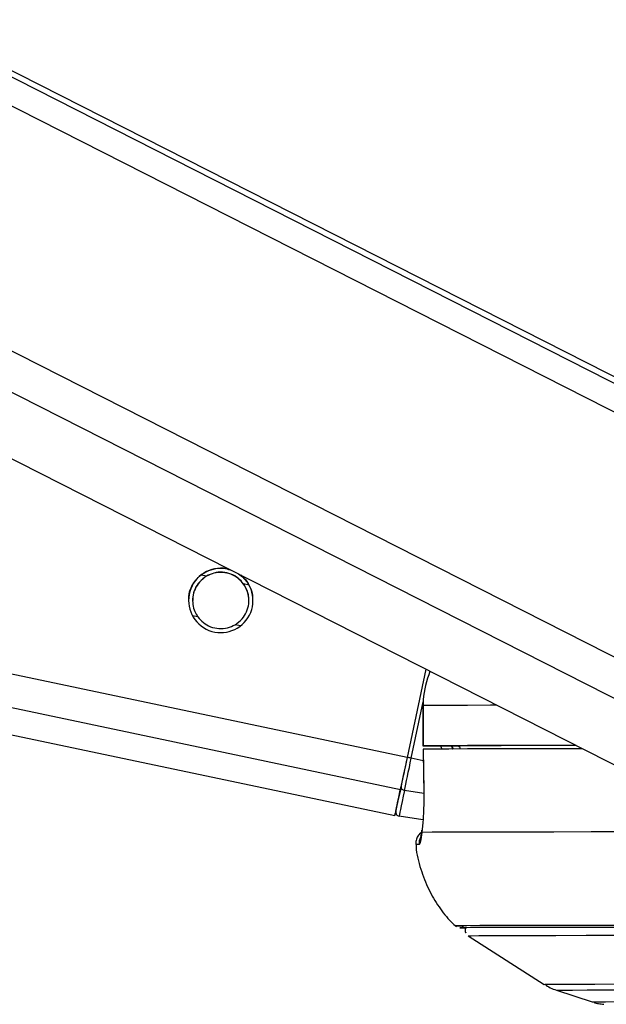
# Paper-space layout '2.5M DUO In-Ground Anchor' of a CAD drawing. Header units: millimetres. Extents: x 20 to 19291, y 40 to 15516.
# Tile 82 of 105: x 15430 to 15518, y 6408 to 6555. Entities that reach past the tile are written whole.
import ezdxf

# ---------------------------------------------------------------- set-up
doc = ezdxf.new("R2010")
doc.units = ezdxf.units.MM

psp = doc.layouts.new('2.5M DUO In-Ground Anchor')

# ---------------------------------------------------------------- linework, layer by layer
at = {"color": 7, "linetype": 'Continuous', "lineweight": 25, "ltscale": 2}
for p, q in [((14657.43, 6611), (15486.36, 6436.44)), ((15190.35, 6611), (15524.5, 6441.2)), ((15546.24, 6487.98), (15304.15, 6611)), ((15490.95, 6458.25), (15488.18, 6445.09)), ((15490.95, 6458.25), (15488.18, 6445.09)), ((15490.54, 6452.81), (15490.53, 6446.81)), ((15490.54, 6452.81), (15490.56, 6452.81)), ((15490.56, 6452.81), (15490.55, 6446.81)), ((15490.56, 6446.31), (15490.65, 6440.14)), ((15490.59, 6446.31), (15490.58, 6446.31)), ((15492.53, 6446.81), (15496.01, 6446.8)), ((15496.01, 6446.81), (15496.02, 6446.34)), ((15490.66, 6440.14), (15490.64, 6440.14)), ((15490.54, 6435.78), (15486.99, 6436.34)), ((15497.29, 6418.5), (15508.59, 6411.25)), ((15510.43, 6410.38), (15515.75, 6408.64))]:
    psp.add_line(p, q, dxfattribs=at)
at = {"color": 8, "linetype": 'Continuous', "lineweight": 25, "ltscale": 2}
for p, q in [((15487.17, 6440.27), (14676.44, 6611)), ((15488.18, 6445.09), (14700.35, 6611)), ((15538.87, 6443.8), (15209.83, 6611)), ((15541.87, 6448.43), (15221.94, 6611)), ((15550.08, 6480.76), (15293.77, 6611)), ((15549.44, 6485.39), (15302.25, 6611)), ((15458.28, 6472.11), (15457.51, 6472.27)), ((15464.62, 6470.77), (15463.81, 6470.94)), ((15457, 6466.03), (15456.19, 6466.2)), ((15463.34, 6464.7), (15462.53, 6464.87)), ((15488.8, 6444.96), (15490.57, 6453.39)), ((15494.86, 6446.8), (15495.05, 6446.33)), ((15496.01, 6446.65), (15495.91, 6446.8)), ((15490.59, 6444.59), (15488.8, 6444.96)), ((15490.66, 6439.69), (15487.79, 6440.17))]:
    psp.add_line(p, q, dxfattribs=at)
at = {"color": 8, "linetype": 'Continuous', "lineweight": 25, "ltscale": 2, "flags": 128}
for points in [[(15501.57, 6452.85), (15500.6, 6452.85), (15497.2, 6452.84), (15494.38, 6452.83), (15492.16, 6452.82), (15490.56, 6452.81)], [(15489.99, 6432.09), (15489.77, 6432.08), (15489.61, 6432.08), (15489.51, 6432.08), (15489.48, 6432.07), (15489.48, 6432.07)], [(15508.59, 6411.25), (15508.73, 6411.26), (15509.53, 6411.27), (15511.04, 6411.28), (15513.25, 6411.29), (15516.14, 6411.3), (15519.71, 6411.31), (15523.93, 6411.31), (15528.78, 6411.32), (15534.23, 6411.32), (15540.26, 6411.32), (15546.82, 6411.33)], [(15510.43, 6410.38), (15510.56, 6410.39), (15511.35, 6410.4), (15512.84, 6410.41), (15515.02, 6410.42), (15517.87, 6410.43), (15521.39, 6410.44), (15525.55, 6410.44), (15530.33, 6410.45), (15535.71, 6410.45), (15541.65, 6410.45), (15548.12, 6410.45)], [(15515.75, 6408.64), (15515.8, 6408.65), (15516.42, 6408.66), (15517.74, 6408.67), (15519.75, 6408.68), (15522.45, 6408.69), (15525.82, 6408.7), (15529.84, 6408.7), (15534.48, 6408.71), (15539.72, 6408.71), (15545.54, 6408.71), (15551.88, 6408.71)]]:
    psp.add_lwpolyline(points, dxfattribs=at)
at = {"color": 7, "linetype": 'Continuous', "lineweight": 25, "ltscale": 2, "flags": 128}
for points in [[(15490.55, 6446.81), (15490.54, 6446.81), (15490.61, 6446.81), (15490.78, 6446.81), (15491.02, 6446.81), (15491.34, 6446.81), (15491.7, 6446.81), (15492.11, 6446.81), (15492.53, 6446.81)], [(15513.36, 6446.87), (15509.09, 6446.86), (15504.56, 6446.86), (15500.59, 6446.85), (15497.19, 6446.84), (15494.37, 6446.83), (15492.16, 6446.82), (15490.55, 6446.81)], [(15514.34, 6446.37), (15514.07, 6446.37), (15509.04, 6446.36), (15504.54, 6446.36), (15500.59, 6446.35), (15497.2, 6446.34), (15494.4, 6446.33), (15492.19, 6446.32), (15490.58, 6446.31)], [(15490.58, 6446.31), (15490.63, 6442.31), (15490.66, 6440.14)], [(15513.38, 6446.85), (15512.58, 6446.85), (15508.67, 6446.85), (15505.21, 6446.84), (15502.2, 6446.83), (15499.66, 6446.83), (15497.59, 6446.82), (15496.01, 6446.81)], [(15488.18, 6445.09), (15488.03, 6444.39), (15487.89, 6443.69), (15487.74, 6443.02), (15487.61, 6442.37), (15487.48, 6441.77), (15487.36, 6441.21), (15487.26, 6440.71), (15487.17, 6440.27)], [(15488.18, 6445.09), (15488.05, 6444.46), (15487.92, 6443.84), (15487.79, 6443.24), (15487.67, 6442.66), (15487.55, 6442.12), (15487.45, 6441.62), (15487.35, 6441.17), (15487.27, 6440.78)], [(15487.79, 6440.17), (15487.88, 6440.6), (15487.99, 6441.1), (15488.1, 6441.66), (15488.23, 6442.26), (15488.36, 6442.9), (15488.51, 6443.57), (15488.65, 6444.26), (15488.8, 6444.96)], [(15487.17, 6440.27), (15486.82, 6438.63), (15486.57, 6437.42), (15486.41, 6436.69), (15486.36, 6436.44), (15486.41, 6436.68), (15486.45, 6436.83)], [(15486.49, 6437.06), (15486.5, 6437.12), (15486.54, 6437.3), (15486.6, 6437.6), (15486.69, 6438.01), (15486.8, 6438.54), (15486.94, 6439.18), (15487.09, 6439.93), (15487.27, 6440.78)], [(15487.79, 6440.17), (15487.61, 6439.29), (15487.44, 6438.53), (15487.31, 6437.87), (15487.19, 6437.32), (15487.1, 6436.9), (15487.04, 6436.59), (15487, 6436.4), (15486.99, 6436.34)], [(15490.36, 6433.91), (15490.37, 6434.24), (15490.37, 6434.26)], [(15521.79, 6433.97), (15515.62, 6433.97), (15510.04, 6433.96), (15505.08, 6433.96), (15500.77, 6433.95), (15497.13, 6433.94), (15494.17, 6433.93), (15491.91, 6433.92), (15490.36, 6433.91)], [(15536.34, 6420.05), (15530.6, 6420.05), (15524.29, 6420.04), (15518.53, 6420.04), (15513.36, 6420.04), (15508.8, 6420.03), (15504.88, 6420.02), (15501.61, 6420.02), (15499.01, 6420.01), (15497.1, 6419.99), (15495.88, 6419.98), (15495.35, 6419.97), (15495.52, 6419.96), (15496.4, 6419.94), (15496.56, 6419.94)], [(15537.94, 6419.76), (15531.06, 6419.76), (15524.71, 6419.76), (15518.93, 6419.75), (15513.75, 6419.75), (15509.2, 6419.74), (15505.29, 6419.73), (15502.05, 6419.73), (15499.5, 6419.72), (15497.64, 6419.71), (15496.48, 6419.69), (15496.03, 6419.68), (15496.3, 6419.67), (15497.01, 6419.66)], [(15538.07, 6419.76), (15531.19, 6419.76), (15524.85, 6419.76), (15519.08, 6419.75), (15513.91, 6419.75), (15509.36, 6419.74), (15505.46, 6419.73), (15502.23, 6419.73), (15499.67, 6419.72), (15497.81, 6419.71), (15496.66, 6419.69), (15496.21, 6419.68), (15496.48, 6419.67), (15497.03, 6419.66)], [(15497.29, 6418.5), (15497.3, 6418.5), (15497.74, 6418.51), (15498.88, 6418.53), (15500.73, 6418.54), (15503.26, 6418.55), (15506.47, 6418.55), (15510.35, 6418.56), (15514.86, 6418.57), (15519.99, 6418.57), (15525.72, 6418.58), (15532.01, 6418.58), (15538.83, 6418.58)]]:
    psp.add_lwpolyline(points, dxfattribs=at)
at = {"color": 7, "linetype": 'Continuous', "lineweight": 25, "ltscale": 4}
for centre, radius, start, end in [((15460.41, 6468.49), 4.8, 74.4693, 51.6538), ((15460.4, 6310.72), 137.22, 78.0555, 78.3191), ((15487.83, 6440.73), 0.56, 174.6719, 265.7642), ((15487.08, 6436.93), 0.6, 168.0893, 261.1183)]:
    psp.add_arc(centre, radius, start, end, dxfattribs=at)
at = {"color": 8, "linetype": 'Continuous', "lineweight": 25, "ltscale": 4}
psp.add_arc((15491.98, 6432.3), 2.01, 154.4007, 186.1076, dxfattribs=at)
psp.add_ellipse((15500.28, 6448.86), major_axis=(-4.83, 5.58), ratio=0.999929, start_param=1.138539, end_param=1.206531, dxfattribs=at)
at = {"color": 7, "linetype": 'Continuous', "lineweight": 25, "ltscale": 2}
for points, knots in [([(15457.24, 6472.09), (15457.58, 6472.36), (15458.27, 6472.88), (15459.66, 6473.29), (15460.97, 6473.35), (15461.73, 6473.06), (15462.04, 6472.94)], [0, 0, 0, 0, 0.269116, 0.537837, 0.814626, 1, 1, 1, 1]), ([(15463.81, 6470.94), (15463.56, 6471.24), (15463.06, 6471.84), (15461.94, 6472.47), (15460.68, 6472.75), (15459.37, 6472.64), (15458.64, 6472.28), (15458.28, 6472.11)], [0, 0, 0, 0, 0.196451, 0.392664, 0.593369, 0.798821, 1, 1, 1, 1]), ([(15463.81, 6470.92), (15463.56, 6471.21), (15463.06, 6471.81), (15461.94, 6472.44), (15460.68, 6472.72), (15459.37, 6472.61), (15458.64, 6472.26), (15458.28, 6472.08)], [0, 0, 0, 0, 0.196468, 0.392661, 0.593369, 0.798817, 1, 1, 1, 1]), ([(15455.66, 6468.49), (15455.65, 6468.7), (15455.61, 6469.33), (15455.94, 6470.35), (15456.5, 6471.36), (15456.99, 6471.85), (15457.24, 6472.09)], [0, 0, 0, 0, 0.154268, 0.450848, 0.727841, 1, 1, 1, 1]), ([(15458.28, 6472.11), (15457.91, 6471.84), (15457.23, 6471.35), (15456.52, 6470.24), (15456.18, 6469.04), (15456.21, 6467.86), (15456.49, 6466.84), (15456.84, 6466.29), (15457, 6466.03)], [0, 0, 0, 0, 0.204634, 0.376329, 0.548844, 0.703363, 0.864284, 1, 1, 1, 1]), ([(15458.28, 6472.08), (15457.91, 6471.82), (15457.22, 6471.33), (15456.53, 6470.21), (15456.21, 6469.22), (15456.23, 6468.63), (15456.24, 6468.46)], [0, 0, 0, 0, 0.330448, 0.6077, 0.886224, 1, 1, 1, 1]), ([(15463.04, 6472.44), (15463.31, 6472.26), (15464, 6471.81), (15464.5, 6471.05), (15464.72, 6470.58), (15464.76, 6470.51)], [0, 0, 0, 0, 0.355687, 0.89909, 1, 1, 1, 1]), ([(15462.53, 6464.87), (15462.91, 6465.13), (15463.59, 6465.62), (15464.29, 6466.74), (15464.63, 6467.93), (15464.61, 6469.12), (15464.32, 6470.13), (15463.97, 6470.69), (15463.81, 6470.94)], [0, 0, 0, 0, 0.204636, 0.376338, 0.548842, 0.703382, 0.864288, 1, 1, 1, 1]), ([(15464.57, 6468.46), (15464.57, 6468.66), (15464.59, 6469.25), (15464.32, 6470.11), (15463.97, 6470.66), (15463.81, 6470.92)], [0, 0, 0, 0, 0.220861, 0.64355, 1, 1, 1, 1]), ([(15464.76, 6470.51), (15464.93, 6470.11), (15465.19, 6469.49), (15465.16, 6468.75), (15465.15, 6468.48)], [0, 0, 0, 0, 0.644291, 1, 1, 1, 1]), ([(15457, 6466.03), (15457.25, 6465.73), (15457.76, 6465.14), (15458.88, 6464.51), (15460.13, 6464.23), (15461.44, 6464.34), (15462.17, 6464.69), (15462.53, 6464.87)], [0, 0, 0, 0, 0.1964559, 0.3926528, 0.5933638, 0.7988134, 1, 1, 1, 1]), ([(15491.56, 6457.94), (15491.11, 6456.53), (15490.58, 6454.85), (15490.56, 6453.1), (15490.56, 6452.81)], [0, 0, 0, 0, 0.8373818, 1, 1, 1, 1]), ([(15490.66, 6440.14), (15490.66, 6439.61), (15490.67, 6438.18), (15490.58, 6435.98), (15490.45, 6434.55), (15490.37, 6433.95), (15490.36, 6433.91)], [0, 0, 0, 0, 0.2204975, 0.5936555, 0.9703489, 1, 1, 1, 1]), ([(15490.42, 6433.98), (15490.26, 6433.87), (15489.94, 6433.63), (15489.59, 6433.06), (15489.43, 6432.48), (15489.5, 6432.14), (15489.53, 6432.02)], [0, 0, 0, 0, 0.253802, 0.540398, 0.853029, 1, 1, 1, 1]), ([(15490.36, 6433.91), (15490.3, 6433.4), (15490.18, 6432.36), (15490.05, 6432.18), (15489.99, 6432.09)], [0, 0, 0, 0, 0.485344, 1, 1, 1, 1]), ([(15490.37, 6434.26), (15490.36, 6434.12), (15490.3, 6433.62), (15490.05, 6433.23), (15490.4, 6433.09), (15490.19, 6433.09), (15490.19, 6433.09)], [0, 0, 0, 0, 0.205744, 0.716452, 0.99999, 1, 1, 1, 1]), ([(15489.51, 6432.06), (15489.51, 6431.96), (15489.54, 6430.72), (15490.16, 6428.47), (15491.29, 6425.44), (15492.86, 6422.82), (15494.29, 6420.95), (15495.27, 6420.07), (15495.53, 6419.83)], [0, 0, 0, 0, 0.0216358, 0.2662783, 0.4972862, 0.7162425, 0.9237411, 1, 1, 1, 1]), ([(15496.96, 6419.8), (15496.94, 6419.77), (15496.85, 6419.64), (15496.82, 6419.34), (15496.84, 6419.08), (15496.91, 6418.96), (15496.91, 6418.96)], [0, 0, 0, 0, 0.133119, 0.549011, 0.983643, 1, 1, 1, 1]), ([(15508.86, 6411.11), (15509.15, 6410.94), (15509.73, 6410.61), (15510.35, 6410.41), (15510.65, 6410.32)], [0, 0, 0, 0, 0.503185, 1, 1, 1, 1]), ([(15516.07, 6408.55), (15516.1, 6408.54), (15516.39, 6408.44), (15516.84, 6408.37), (15517.29, 6408.3), (15517.43, 6408.29), (15517.5, 6408.28)], [0, 0, 0, 0, 0.05789, 0.474989, 0.75252, 1, 1, 1, 1])]:
    psp.add_open_spline(points, degree=3, knots=knots, dxfattribs=at)
at = {"color": 8, "linetype": 'Continuous', "lineweight": 25, "ltscale": 2}
psp.add_open_spline([(15495.04, 6446.33), (15494.98, 6446.41), (15494.88, 6446.55), (15494.85, 6446.72), (15494.83, 6446.8)], degree=3, knots=[0, 0, 0, 0, 0.517364, 1, 1, 1, 1], dxfattribs=at)

doc.saveas('drawing.dxf')
